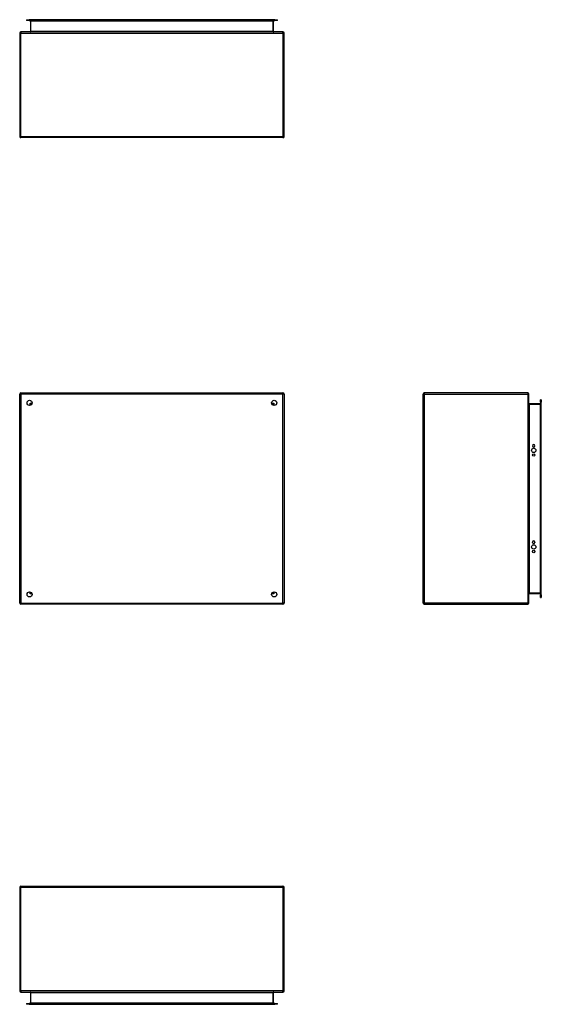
# Model space of a CAD drawing. Header units: inches. Extents: x 13 to 135, y 11 to 85.
# Tile 1 of 54: x 13 to 52, y 11 to 85. Entities that reach past the tile are written whole.
import ezdxf

# ---------------------------------------------------------------- set-up
doc = ezdxf.new("R2010")
doc.units = ezdxf.units.IN
doc.header["$MEASUREMENT"] = 0
doc.layers.add('Visible Edges(ANSI)', color=7, linetype='Continuous', lineweight=25)
doc.layers.add('Visible Tangent Edges(ANSI)', color=7, linetype='Continuous', lineweight=25)

msp = doc.modelspace()

# ---------------------------------------------------------------- linework, layer by layer
at = {"layer": 'Visible Edges(ANSI)'}
for p, q in [((13.494, 85.445), (13.691, 85.445)), ((13.494, 85.445), (13.494, 85.392)), ((13.691, 85.392), (13.494, 85.392)), ((32.274, 85.445), (13.691, 85.445)), ((13.691, 85.392), (32.274, 85.392)), ((13.796, 85.361), (13.796, 84.545)), ((32.169, 84.545), (32.169, 85.361)), ((32.274, 85.445), (32.471, 85.445)), ((32.471, 85.392), (32.274, 85.392)), ((32.471, 85.392), (32.471, 85.445)), ((12.982, 84.43), (12.982, 76.598)), ((32.898, 84.514), (13.066, 84.514)), ((32.982, 76.598), (32.982, 84.43)), ((32.898, 76.514), (13.066, 76.514)), ((12.982, 41.27), (12.982, 57.102)), ((13.066, 57.186), (32.898, 57.186)), ((32.982, 57.102), (32.982, 41.27)), ((43.505, 41.27), (43.505, 57.102)), ((51.421, 57.186), (43.589, 57.186)), ((51.505, 41.27), (51.505, 57.102)), ((52.383, 56.478), (52.383, 56.675)), ((52.436, 56.675), (52.383, 56.675)), ((52.436, 56.675), (52.436, 56.478)), ((13.849, 56.289), (13.849, 56.28)), ((13.889, 56.32), (13.88, 56.32)), ((32.085, 56.32), (32.076, 56.32)), ((32.116, 56.289), (32.116, 56.28)), ((52.352, 56.373), (51.536, 56.373)), ((52.383, 56.478), (52.383, 41.895)), ((52.436, 41.895), (52.436, 56.478)), ((51.768, 53.181), (51.768, 53.194)), ((51.955, 53.194), (51.955, 53.181)), ((51.768, 45.878), (51.768, 45.891)), ((51.955, 45.891), (51.955, 45.878)), ((13.849, 42.093), (13.849, 42.084)), ((13.88, 42.053), (13.889, 42.053)), ((32.076, 42.053), (32.085, 42.053)), ((32.116, 42.093), (32.116, 42.084)), ((51.536, 42), (52.352, 42)), ((52.383, 41.698), (52.383, 41.895)), ((52.436, 41.895), (52.436, 41.698)), ((32.898, 41.186), (13.066, 41.186)), ((43.589, 41.186), (51.421, 41.186)), ((52.383, 41.698), (52.436, 41.698)), ((12.982, 19.753), (12.982, 11.921)), ((13.066, 19.837), (32.898, 19.837)), ((32.982, 11.921), (32.982, 19.753)), ((13.066, 11.837), (32.898, 11.837)), ((13.796, 11.806), (13.796, 10.989)), ((32.169, 10.989), (32.169, 11.806)), ((13.494, 10.958), (13.691, 10.958)), ((13.494, 10.958), (13.494, 10.905)), ((13.691, 10.905), (13.494, 10.905)), ((32.274, 10.958), (13.691, 10.958)), ((13.691, 10.905), (32.274, 10.905)), ((32.274, 10.958), (32.471, 10.958)), ((32.471, 10.905), (32.274, 10.905)), ((32.471, 10.905), (32.471, 10.958))]:
    msp.add_line(p, q, dxfattribs=at)
for centre, radius in [((13.732, 56.436), 0.195), ((32.232, 56.436), 0.195), ((51.861, 52.838), 0.165), ((51.861, 52.488), 0.0935), ((51.861, 45.535), 0.165), ((51.861, 45.185), 0.0935), ((13.732, 41.936), 0.195), ((32.232, 41.936), 0.195)]:
    msp.add_circle(centre, radius, dxfattribs=at)
for centre, radius, start, end in [((13.765, 85.361), 0.031, 0, 90), ((32.2, 85.361), 0.031, 90, 180), ((13.066, 84.43), 0.084, 90, 180), ((13.765, 84.545), 0.031, 270, 0), ((32.2, 84.545), 0.031, 180, 270), ((32.898, 84.43), 0.084, 0, 90), ((13.066, 76.598), 0.084, 180, 270), ((32.898, 76.598), 0.084, 270, 0), ((13.066, 57.102), 0.084, 90, 180), ((32.898, 57.102), 0.084, 0, 90), ((43.589, 57.102), 0.084, 90, 180), ((51.421, 57.102), 0.084, 0, 90), ((13.88, 56.289), 0.031, 90, 180), ((32.085, 56.289), 0.031, 0, 90), ((51.536, 56.404), 0.031, 180, 270), ((52.352, 56.404), 0.031, 270, 0), ((51.861, 53.194), 0.0935, 0, 180), ((51.861, 53.181), 0.0935, 180, 0), ((51.861, 45.891), 0.0935, 0, 180), ((51.861, 45.878), 0.0935, 180, 0), ((13.88, 42.084), 0.031, 180, 270), ((32.085, 42.084), 0.031, 270, 0), ((51.536, 41.969), 0.031, 90, 180), ((52.352, 41.969), 0.031, 0, 90), ((13.066, 41.27), 0.084, 180, 270), ((32.898, 41.27), 0.084, 270, 0), ((43.589, 41.27), 0.084, 180, 270), ((51.421, 41.27), 0.084, 270, 0), ((13.066, 19.753), 0.084, 90, 180), ((32.898, 19.753), 0.084, 0, 90), ((13.066, 11.921), 0.084, 180, 270), ((13.765, 11.806), 0.031, 0, 90), ((32.2, 11.806), 0.031, 90, 180), ((32.898, 11.921), 0.084, 270, 0), ((13.765, 10.989), 0.031, 270, 0), ((32.2, 10.989), 0.031, 180, 270)]:
    msp.add_arc(centre, radius, start, end, dxfattribs=at)
at = {"layer": 'Visible Tangent Edges(ANSI)'}
for p, q in [((13.691, 85.392), (13.691, 85.445)), ((13.827, 85.361), (13.796, 85.361)), ((13.827, 85.392), (13.827, 85.361)), ((13.827, 84.545), (13.827, 85.361)), ((13.827, 85.361), (32.138, 85.361)), ((32.138, 85.361), (32.138, 85.392)), ((32.138, 85.361), (32.138, 84.545)), ((32.169, 85.361), (32.138, 85.361)), ((32.274, 85.445), (32.274, 85.392)), ((12.982, 84.43), (13.066, 84.43)), ((13.066, 84.514), (13.066, 84.43)), ((13.066, 84.43), (32.898, 84.43)), ((13.066, 76.598), (13.066, 84.43)), ((13.827, 84.545), (13.796, 84.545)), ((32.138, 84.545), (13.827, 84.545)), ((32.138, 84.545), (32.169, 84.545)), ((32.898, 84.43), (32.898, 84.514)), ((32.898, 84.43), (32.982, 84.43)), ((32.898, 84.43), (32.898, 76.598)), ((12.982, 76.598), (13.066, 76.598)), ((13.066, 76.598), (13.066, 76.514)), ((13.066, 76.598), (32.898, 76.598)), ((32.898, 76.598), (32.898, 76.514)), ((32.898, 76.598), (32.982, 76.598)), ((12.982, 57.102), (13.066, 57.102)), ((13.066, 57.186), (13.066, 57.102)), ((32.898, 57.102), (13.066, 57.102)), ((13.066, 57.102), (13.066, 41.27)), ((32.898, 57.186), (32.898, 57.102)), ((32.982, 57.102), (32.898, 57.102)), ((32.898, 41.27), (32.898, 57.102)), ((43.589, 57.102), (43.505, 57.102)), ((43.589, 57.186), (43.589, 57.102)), ((43.589, 57.102), (51.421, 57.102)), ((43.589, 57.102), (43.589, 41.27)), ((51.421, 57.186), (51.421, 57.102)), ((51.421, 57.102), (51.421, 41.27)), ((51.505, 57.102), (51.421, 57.102)), ((13.765, 56.404), (13.88, 56.32)), ((13.849, 56.289), (13.765, 56.404)), ((13.765, 56.404), (13.925, 56.404)), ((13.765, 56.244), (13.765, 56.404)), ((32.04, 56.404), (32.2, 56.404)), ((32.085, 56.32), (32.2, 56.404)), ((32.2, 56.404), (32.116, 56.289)), ((32.2, 56.404), (32.2, 56.244)), ((51.536, 56.373), (51.536, 56.342)), ((51.536, 56.342), (52.352, 56.342)), ((51.536, 42.031), (51.536, 56.342)), ((52.352, 56.342), (52.352, 56.373)), ((52.383, 56.342), (52.352, 56.342)), ((52.352, 56.342), (52.352, 42.031)), ((52.383, 56.478), (52.436, 56.478)), ((13.765, 41.969), (13.765, 42.129)), ((13.765, 41.969), (13.849, 42.084)), ((13.88, 42.053), (13.765, 41.969)), ((13.925, 41.969), (13.765, 41.969)), ((32.2, 41.969), (32.04, 41.969)), ((32.2, 41.969), (32.085, 42.053)), ((32.116, 42.084), (32.2, 41.969)), ((32.2, 42.129), (32.2, 41.969)), ((52.352, 42.031), (51.536, 42.031)), ((51.536, 42), (51.536, 42.031)), ((52.352, 42.031), (52.383, 42.031)), ((52.352, 42), (52.352, 42.031)), ((52.436, 41.895), (52.383, 41.895)), ((12.982, 41.27), (13.066, 41.27)), ((13.066, 41.186), (13.066, 41.27)), ((13.066, 41.27), (32.898, 41.27)), ((32.982, 41.27), (32.898, 41.27)), ((32.898, 41.186), (32.898, 41.27)), ((43.589, 41.27), (43.505, 41.27)), ((51.421, 41.27), (43.589, 41.27)), ((43.589, 41.27), (43.589, 41.186)), ((51.421, 41.27), (51.421, 41.186)), ((51.421, 41.27), (51.505, 41.27)), ((13.066, 19.753), (12.982, 19.753)), ((13.066, 19.753), (13.066, 19.837)), ((13.066, 11.921), (13.066, 19.753)), ((32.898, 19.753), (13.066, 19.753)), ((32.898, 19.753), (32.898, 19.837)), ((32.982, 19.753), (32.898, 19.753)), ((32.898, 19.753), (32.898, 11.921)), ((13.066, 11.921), (12.982, 11.921)), ((32.898, 11.921), (13.066, 11.921)), ((13.066, 11.921), (13.066, 11.837)), ((13.827, 11.806), (13.796, 11.806)), ((13.827, 10.989), (13.827, 11.806)), ((13.827, 11.806), (32.138, 11.806)), ((32.138, 11.806), (32.169, 11.806)), ((32.138, 11.806), (32.138, 10.989)), ((32.982, 11.921), (32.898, 11.921)), ((32.898, 11.837), (32.898, 11.921)), ((13.691, 10.905), (13.691, 10.958)), ((13.796, 10.989), (13.827, 10.989)), ((13.827, 10.989), (13.827, 10.958)), ((32.138, 10.989), (13.827, 10.989)), ((32.138, 10.989), (32.169, 10.989)), ((32.138, 10.958), (32.138, 10.989)), ((32.274, 10.958), (32.274, 10.905))]:
    msp.add_line(p, q, dxfattribs=at)
for centre, major_axis, start_param, end_param in [((13.765, 84.545), (0.062, 0), 4.712389, 6.283185), ((32.2, 84.545), (-0.062, 0), 0, 1.570796), ((51.536, 56.404), (0, -0.062), 4.712389, 6.283185), ((51.536, 41.969), (0, 0.062), 0, 1.570796), ((13.765, 11.806), (0.062, 0), 0, 1.570796), ((32.2, 11.806), (-0.062, 0), 4.712389, 6.283185)]:
    msp.add_ellipse(centre, major_axis=major_axis, ratio=0.5, start_param=start_param, end_param=end_param, dxfattribs=at)

doc.saveas('drawing.dxf')
